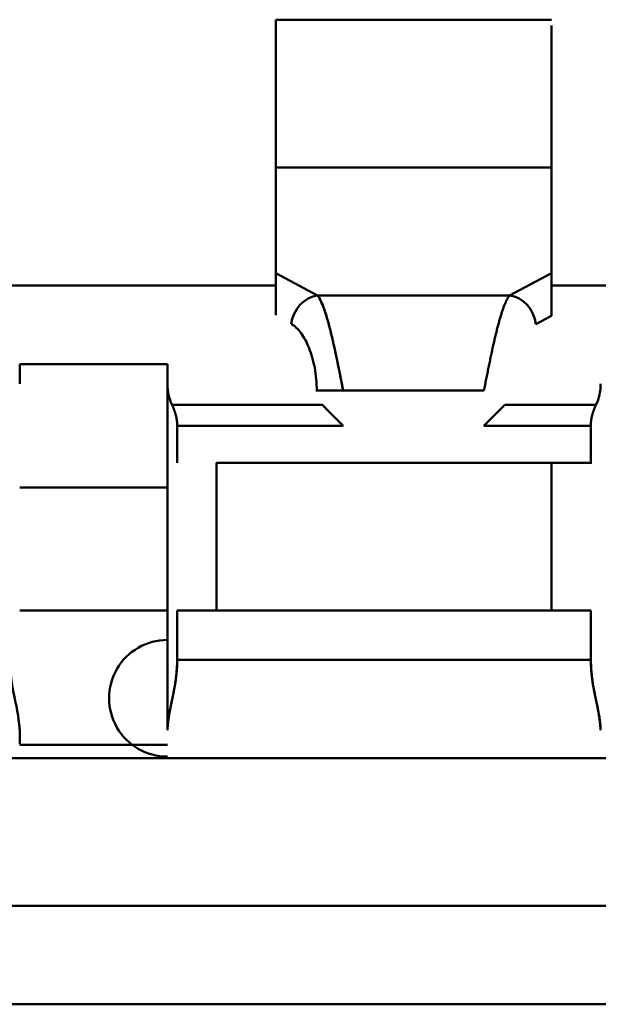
# Model space of a CAD drawing. Header units: inches. Extents: x -2.4 to 45.1, y -8.1 to 29.8.
# Tile 19 of 34: x 14.8441 to 14.8673, y 1.0999 to 1.1393. Entities that reach past the tile are written whole.
import ezdxf

# ---------------------------------------------------------------- set-up
doc = ezdxf.new("R2010")
doc.units = ezdxf.units.IN
doc.header["$MEASUREMENT"] = 0
doc.layers.add('Visible Edges(ANSI)', color=7, linetype='Continuous', lineweight=50)

msp = doc.modelspace()

# ---------------------------------------------------------------- linework, layer by layer
at = {"layer": 'Visible Edges(ANSI)'}
for p, q in [((14.86538312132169, 1.1393101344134), (14.85435949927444, 1.139310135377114)), ((14.85435949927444, 1.139310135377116), (14.85435949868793, 1.133404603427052)), ((14.86538312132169, 1.139310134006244), (14.85435949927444, 1.139310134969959)), ((14.85435949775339, 1.13340462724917), (14.85435949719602, 1.129179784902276)), ((14.85435949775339, 1.13340462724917), (14.85435949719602, 1.129179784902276)), ((14.85435949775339, 1.13340462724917), (14.86538311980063, 1.133404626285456)), ((14.86538311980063, 1.133404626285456), (14.85435949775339, 1.13340462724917)), ((14.86538311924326, 1.129179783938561), (14.86538311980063, 1.133404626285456)), ((14.85435949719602, 1.129179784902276), (14.85435949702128, 1.127499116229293)), ((14.85435949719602, 1.129179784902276), (14.85603665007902, 1.12828100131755)), ((14.86370596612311, 1.128281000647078), (14.86538311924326, 1.12917978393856)), ((14.8637060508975, 1.128280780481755), (14.86538320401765, 1.129179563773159)), ((14.86538312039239, 1.128680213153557), (14.86538312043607, 1.12917978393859)), ((14.83979256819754, 1.128680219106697), (14.8543594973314, 1.128680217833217)), ((14.86538311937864, 1.128680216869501), (14.8799500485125, 1.12868021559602)), ((14.85603665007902, 1.12828100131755), (14.86370596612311, 1.128281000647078)), ((14.8560366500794, 1.128280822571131), (14.8637059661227, 1.128280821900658)), ((14.86538291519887, 1.127472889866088), (14.86476217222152, 1.127140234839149)), ((14.84412327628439, 1.124743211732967), (14.84412327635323, 1.12553061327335)), ((14.84412327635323, 1.12553061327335), (14.85002878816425, 1.125530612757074)), ((14.85002878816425, 1.125530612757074), (14.85002878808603, 1.124743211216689)), ((14.85002878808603, 1.12474321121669), (14.85002878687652, 1.110908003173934)), ((14.85002901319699, 1.110908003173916), (14.8500290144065, 1.124743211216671)), ((14.8626846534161, 1.124478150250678), (14.85705796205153, 1.124478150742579)), ((14.85021473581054, 1.123908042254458), (14.85622279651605, 1.123908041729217)), ((14.86351981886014, 1.123908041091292), (14.86716567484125, 1.123908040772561)), ((14.85705796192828, 1.123072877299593), (14.85042248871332, 1.123072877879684)), ((14.85042253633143, 1.12307288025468), (14.85042253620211, 1.12159360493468)), ((14.86695792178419, 1.123072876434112), (14.86268465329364, 1.123072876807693)), ((14.86695787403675, 1.121593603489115), (14.86695787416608, 1.123072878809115)), ((14.85199726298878, 1.121593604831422), (14.85199726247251, 1.1156880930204)), ((14.85199729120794, 1.115688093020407), (14.85199729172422, 1.121593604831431)), ((14.85199729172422, 1.121593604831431), (14.86538311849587, 1.121593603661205)), ((14.86538311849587, 1.121593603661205), (14.86538311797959, 1.115688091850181)), ((14.86538314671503, 1.115688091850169), (14.8653831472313, 1.121593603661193)), ((14.85002878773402, 1.120609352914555), (14.844123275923, 1.120609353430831)), ((14.84412327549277, 1.11568809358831), (14.85002878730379, 1.115688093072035)), ((14.8504210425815, 1.115688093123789), (14.85199729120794, 1.115688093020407)), ((14.85042253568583, 1.115688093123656), (14.85042253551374, 1.113719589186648)), ((14.86538311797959, 1.115688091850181), (14.85199729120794, 1.115688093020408)), ((14.85199729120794, 1.115688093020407), (14.86538311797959, 1.115688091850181)), ((14.86538311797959, 1.115688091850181), (14.86695936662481, 1.115688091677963)), ((14.86695787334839, 1.113719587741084), (14.86695787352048, 1.115688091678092)), ((14.85042248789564, 1.113719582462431), (14.8669579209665, 1.113719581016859)), ((14.84412327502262, 1.110310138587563), (14.85002878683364, 1.110310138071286)), ((14.85002878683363, 1.110310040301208), (14.84412327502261, 1.110310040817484)), ((14.88605240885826, 1.109782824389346), (14.75691855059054, 1.10978283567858)), ((14.88605241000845, 1.109782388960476), (14.75691855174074, 1.109782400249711)), ((14.7569185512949, 1.103877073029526), (14.88605240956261, 1.103877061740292)), ((14.7569185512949, 1.103877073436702), (14.88605240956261, 1.103877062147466)), ((14.69825713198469, 1.09994004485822), (14.94471382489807, 1.099940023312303))]:
    msp.add_line(p, q, dxfattribs=at)
for centre, radius, start, end in [((14.85199690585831, 1.121593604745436), 0.0019678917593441, 179.9999950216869, 179.9999950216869), ((14.85002878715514, 1.113719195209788), 0.0039363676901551, 269.9999949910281, 269.999994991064), ((14.86538350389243, 1.115688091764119), 0.0019678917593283, 359.999995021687, 359.999995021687), ((14.85002878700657, 1.112179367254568), 0.0023326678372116, 89.99999522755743, 269.9999952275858)]:
    msp.add_arc(centre, radius, start, end, dxfattribs=at)
for centre, major_axis, ratio, start_param, end_param in [((14.854359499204, 1.13930981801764), (-5.162321e-10, -0.0059050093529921), 1e-05, 6.255459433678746, 7.854035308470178), ((14.86538312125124, 1.139309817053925), (-5.162321e-10, -0.0059050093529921), 1e-05, 6.204895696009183, 7.814799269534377), ((14.8653828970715, 1.128041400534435), (-2.699347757e-07, -0.0013357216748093), 0.0001100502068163, 1.131148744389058, 2.590773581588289), ((14.85603665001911, 1.12714014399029), (0.0005578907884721, 0.0010410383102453), 0.8697965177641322, 0.5521876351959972, 2.006976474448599), ((14.86370649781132, 1.127140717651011), (-0.0005574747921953, 0.001040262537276), 0.8697965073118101, 4.275788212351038, 5.731418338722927), ((14.85204759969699, 1.124749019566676), (-0.002004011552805, -0.0002453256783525), 0.9869534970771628, 6.1626944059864, 6.59538505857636), ((14.85705796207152, 1.124478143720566), (-0.0011811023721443, 1.031925e-10), 1e-05, 4.712388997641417, 5.904049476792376), ((14.865332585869, 1.124749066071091), (-0.00200414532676, 0.0002461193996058), 0.9868973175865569, 2.82978769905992, 3.262453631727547), ((14.86538350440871, 1.121593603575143), (0.0019678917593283, -1.720385e-10), 1e-05, 0.6096198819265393, 1.570977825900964), ((14.85199690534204, 1.115688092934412), (-0.0019678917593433, 1.720385e-10), 1e-05, 4.7122075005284, 5.630482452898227), ((14.84412327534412, 1.113719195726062), (-3.44128e-10, -0.0039363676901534), 1e-05, 5.497123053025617, 5.746420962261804)]:
    msp.add_ellipse(centre, major_axis=major_axis, ratio=ratio, start_param=start_param, end_param=end_param, dxfattribs=at)
for points in [[(14.85603665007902, 1.128281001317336), (14.85607920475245, 1.128225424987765), (14.8561643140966, 1.12808026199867), (14.85629197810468, 1.127766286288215), (14.85641964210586, 1.127364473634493), (14.85654730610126, 1.126885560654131), (14.85667497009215, 1.126342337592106), (14.85680263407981, 1.12574931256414), (14.8569302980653, 1.125122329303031), (14.85701540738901, 1.124692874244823), (14.85705796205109, 1.124478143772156)], [(14.85600155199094, 1.124478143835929), (14.85600155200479, 1.124635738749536), (14.85598677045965, 1.124946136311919), (14.85592491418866, 1.125389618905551), (14.85582803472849, 1.125803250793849), (14.85570079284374, 1.126179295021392), (14.85554784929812, 1.126510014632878), (14.85537386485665, 1.126787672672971), (14.8551835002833, 1.127004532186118), (14.85504877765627, 1.127103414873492), (14.85498023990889, 1.12714014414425)]]:
    msp.add_open_spline(points, degree=3, dxfattribs=at)
for points, knots in [([(14.85705796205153, 1.12447815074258), (14.85704250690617, 1.124556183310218), (14.85702704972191, 1.124634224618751), (14.85701159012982, 1.124712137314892), (14.85699613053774, 1.124790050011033), (14.85698066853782, 1.124867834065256), (14.85696520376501, 1.124945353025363), (14.8569497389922, 1.125022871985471), (14.85693427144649, 1.125100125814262), (14.85691880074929, 1.125176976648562), (14.85690333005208, 1.12525382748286), (14.85688785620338, 1.125330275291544), (14.85687237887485, 1.125406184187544), (14.85685690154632, 1.125482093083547), (14.85684142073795, 1.125557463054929), (14.8568259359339, 1.125632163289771), (14.85681045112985, 1.125706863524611), (14.85679496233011, 1.125780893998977), (14.85677946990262, 1.125854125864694), (14.85676397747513, 1.125927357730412), (14.85674848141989, 1.1259997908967), (14.85673298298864, 1.126071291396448), (14.85671748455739, 1.126142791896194), (14.85670198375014, 1.126213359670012), (14.85668648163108, 1.126282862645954), (14.85667097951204, 1.126352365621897), (14.85665547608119, 1.126420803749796), (14.85663997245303, 1.126488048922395), (14.85662446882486, 1.126555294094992), (14.85660896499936, 1.126621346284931), (14.85659346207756, 1.126686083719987), (14.85657795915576, 1.126750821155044), (14.85656245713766, 1.12681424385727), (14.85654695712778, 1.126876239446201), (14.8565314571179, 1.126938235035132), (14.85651595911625, 1.12699880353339), (14.85650046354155, 1.127057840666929), (14.85648496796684, 1.127116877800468), (14.85646947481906, 1.127174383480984), (14.85645398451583, 1.127230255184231), (14.8564384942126, 1.127286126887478), (14.8564230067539, 1.127340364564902), (14.85640752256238, 1.127392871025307), (14.85639203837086, 1.127445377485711), (14.85637655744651, 1.127496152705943), (14.85636108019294, 1.127545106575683), (14.85634560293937, 1.127594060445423), (14.85633012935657, 1.127641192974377), (14.85631465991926, 1.127686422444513), (14.85629919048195, 1.127731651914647), (14.85628372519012, 1.127774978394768), (14.85626826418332, 1.12781632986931), (14.85625280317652, 1.127857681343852), (14.85623734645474, 1.127897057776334), (14.85622189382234, 1.127934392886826), (14.85620644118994, 1.127971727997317), (14.85619099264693, 1.128007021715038), (14.85617554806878, 1.12804021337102), (14.85616010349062, 1.128073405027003), (14.85614466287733, 1.128104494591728), (14.85612922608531, 1.128133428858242), (14.85611378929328, 1.128162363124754), (14.85609835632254, 1.128189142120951), (14.85608292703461, 1.128213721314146), (14.85606749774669, 1.128238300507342), (14.85605207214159, 1.12826067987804), (14.8560366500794, 1.128280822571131)], [0, 0, 0, 0, 0.04545454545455, 0.04545454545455, 0.04545454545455, 0.09090909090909, 0.09090909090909, 0.09090909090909, 0.136363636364, 0.136363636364, 0.136363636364, 0.181818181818, 0.181818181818, 0.181818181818, 0.227272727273, 0.227272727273, 0.227272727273, 0.272727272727, 0.272727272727, 0.272727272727, 0.318181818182, 0.318181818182, 0.318181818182, 0.363636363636, 0.363636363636, 0.363636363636, 0.409090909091, 0.409090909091, 0.409090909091, 0.4545454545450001, 0.4545454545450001, 0.4545454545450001, 0.5, 0.5, 0.5, 0.545454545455, 0.545454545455, 0.545454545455, 0.5909090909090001, 0.5909090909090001, 0.5909090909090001, 0.636363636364, 0.636363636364, 0.636363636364, 0.6818181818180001, 0.6818181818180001, 0.6818181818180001, 0.727272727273, 0.727272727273, 0.727272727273, 0.772727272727, 0.772727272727, 0.772727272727, 0.8181818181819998, 0.8181818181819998, 0.8181818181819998, 0.863636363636, 0.863636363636, 0.863636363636, 0.9090909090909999, 0.9090909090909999, 0.9090909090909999, 0.954545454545, 0.954545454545, 0.954545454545, 1, 1, 1, 1]), ([(14.8637059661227, 1.128280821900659), (14.86369051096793, 1.128260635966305), (14.86367505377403, 1.128238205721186), (14.86365959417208, 1.128213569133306), (14.86364413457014, 1.128188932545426), (14.86362867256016, 1.128162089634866), (14.86361320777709, 1.128133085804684), (14.86359774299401, 1.128104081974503), (14.86358227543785, 1.128072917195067), (14.86356680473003, 1.128039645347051), (14.8635513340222, 1.128006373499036), (14.8635358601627, 1.127970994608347), (14.86352038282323, 1.127933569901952), (14.86350490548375, 1.127896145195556), (14.86348942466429, 1.12785667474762), (14.86347393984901, 1.127815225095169), (14.86345845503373, 1.127773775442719), (14.86344296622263, 1.127730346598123), (14.86342747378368, 1.127685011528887), (14.86341198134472, 1.127639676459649), (14.86339648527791, 1.127592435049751), (14.86338098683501, 1.127543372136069), (14.8633654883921, 1.127494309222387), (14.86334998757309, 1.127443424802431), (14.86333448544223, 1.127390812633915), (14.86331898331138, 1.127338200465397), (14.86330347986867, 1.127283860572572), (14.86328797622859, 1.127227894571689), (14.86327247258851, 1.127171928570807), (14.86325696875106, 1.127114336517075), (14.86324146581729, 1.127055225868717), (14.86322596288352, 1.126996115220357), (14.86321046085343, 1.126935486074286), (14.86319496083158, 1.126873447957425), (14.86317946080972, 1.126811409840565), (14.8631639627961, 1.126747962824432), (14.86314846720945, 1.126683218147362), (14.86313297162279, 1.126618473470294), (14.8631174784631, 1.126552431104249), (14.86310198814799, 1.126485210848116), (14.86308649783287, 1.126417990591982), (14.86307101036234, 1.126349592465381), (14.86305552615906, 1.126280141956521), (14.86304004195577, 1.126210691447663), (14.86302456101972, 1.126140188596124), (14.86300908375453, 1.126068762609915), (14.86299360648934, 1.125997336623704), (14.862978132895, 1.125924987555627), (14.86296266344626, 1.12585184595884), (14.86294719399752, 1.125778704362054), (14.86293172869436, 1.125704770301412), (14.86291626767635, 1.125630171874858), (14.86290080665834, 1.125555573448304), (14.86288534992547, 1.125480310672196), (14.86286989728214, 1.125404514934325), (14.86285444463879, 1.125328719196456), (14.86283899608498, 1.125252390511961), (14.86282355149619, 1.125175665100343), (14.8628081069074, 1.125098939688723), (14.86279266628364, 1.125021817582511), (14.86277722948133, 1.124944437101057), (14.86276179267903, 1.124867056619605), (14.86274635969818, 1.124789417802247), (14.86273093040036, 1.124711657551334), (14.86271550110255, 1.124633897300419), (14.86270007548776, 1.124556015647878), (14.8626846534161, 1.124478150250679)], [0, 0, 0, 0, 0.04545454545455, 0.04545454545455, 0.04545454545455, 0.09090909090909, 0.09090909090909, 0.09090909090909, 0.136363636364, 0.136363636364, 0.136363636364, 0.181818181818, 0.181818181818, 0.181818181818, 0.227272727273, 0.227272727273, 0.227272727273, 0.272727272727, 0.272727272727, 0.272727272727, 0.318181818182, 0.318181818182, 0.318181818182, 0.363636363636, 0.363636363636, 0.363636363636, 0.409090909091, 0.409090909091, 0.409090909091, 0.4545454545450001, 0.4545454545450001, 0.4545454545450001, 0.5, 0.5, 0.5, 0.545454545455, 0.545454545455, 0.545454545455, 0.5909090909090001, 0.5909090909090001, 0.5909090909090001, 0.636363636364, 0.636363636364, 0.636363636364, 0.6818181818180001, 0.6818181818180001, 0.6818181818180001, 0.727272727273, 0.727272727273, 0.727272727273, 0.772727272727, 0.772727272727, 0.772727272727, 0.8181818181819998, 0.8181818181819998, 0.8181818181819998, 0.863636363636, 0.863636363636, 0.863636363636, 0.9090909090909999, 0.9090909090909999, 0.9090909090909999, 0.954545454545, 0.954545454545, 0.954545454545, 1, 1, 1, 1]), ([(14.85042248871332, 1.12307287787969), (14.85042243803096, 1.123085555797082), (14.85042224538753, 1.123098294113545), (14.85042190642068, 1.1231110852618), (14.85042156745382, 1.123123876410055), (14.85042108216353, 1.123136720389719), (14.85042044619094, 1.123149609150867), (14.85041981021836, 1.123162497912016), (14.85041902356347, 1.123175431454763), (14.85041808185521, 1.123188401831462), (14.85041714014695, 1.123201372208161), (14.85041604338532, 1.12321437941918), (14.85041478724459, 1.123227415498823), (14.85041353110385, 1.123240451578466), (14.850412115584, 1.123253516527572), (14.85041053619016, 1.123266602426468), (14.85040895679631, 1.123279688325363), (14.85040721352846, 1.123292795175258), (14.85040530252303, 1.123305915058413), (14.85040339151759, 1.12331903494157), (14.85040131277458, 1.123332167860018), (14.85039906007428, 1.123345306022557), (14.85039680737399, 1.123358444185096), (14.85039438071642, 1.123371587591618), (14.85039178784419, 1.123384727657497), (14.85038919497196, 1.123397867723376), (14.85038643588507, 1.123411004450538), (14.85038352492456, 1.123424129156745), (14.85038061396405, 1.123437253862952), (14.85037755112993, 1.123450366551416), (14.85037434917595, 1.123463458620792), (14.85037114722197, 1.123476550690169), (14.85036780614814, 1.123489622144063), (14.85036433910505, 1.123502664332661), (14.85036087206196, 1.123515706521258), (14.8503572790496, 1.123528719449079), (14.85035357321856, 1.123541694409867), (14.85034986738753, 1.123554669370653), (14.85034604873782, 1.123567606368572), (14.85034213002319, 1.123580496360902), (14.85033821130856, 1.123593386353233), (14.85033419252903, 1.12360622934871), (14.85033008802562, 1.12361901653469), (14.85032598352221, 1.12363180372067), (14.85032179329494, 1.123644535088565), (14.85031752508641, 1.1236571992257), (14.85031325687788, 1.123669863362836), (14.8503089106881, 1.123682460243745), (14.85030448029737, 1.123694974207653), (14.85030004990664, 1.12370748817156), (14.85029553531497, 1.123719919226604), (14.85029093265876, 1.123732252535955), (14.85028633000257, 1.123744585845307), (14.85028163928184, 1.123756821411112), (14.85027685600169, 1.123768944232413), (14.85027207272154, 1.123781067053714), (14.85026719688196, 1.123793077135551), (14.85026222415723, 1.123804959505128), (14.8502572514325, 1.123816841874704), (14.85025218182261, 1.123828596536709), (14.85024701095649, 1.123840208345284), (14.85024184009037, 1.123851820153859), (14.85023656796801, 1.123863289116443), (14.85023119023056, 1.12387459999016), (14.8502258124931, 1.123885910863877), (14.85022032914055, 1.123897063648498), (14.85021473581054, 1.123908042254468)], [0, 0, 0, 0, 0.04545454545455, 0.04545454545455, 0.04545454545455, 0.09090909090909, 0.09090909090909, 0.09090909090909, 0.136363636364, 0.136363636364, 0.136363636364, 0.181818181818, 0.181818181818, 0.181818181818, 0.227272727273, 0.227272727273, 0.227272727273, 0.272727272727, 0.272727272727, 0.272727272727, 0.318181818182, 0.318181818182, 0.318181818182, 0.363636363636, 0.363636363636, 0.363636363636, 0.409090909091, 0.409090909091, 0.409090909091, 0.4545454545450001, 0.4545454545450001, 0.4545454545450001, 0.5, 0.5, 0.5, 0.545454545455, 0.545454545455, 0.545454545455, 0.5909090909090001, 0.5909090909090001, 0.5909090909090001, 0.636363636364, 0.636363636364, 0.636363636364, 0.6818181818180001, 0.6818181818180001, 0.6818181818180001, 0.727272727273, 0.727272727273, 0.727272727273, 0.772727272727, 0.772727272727, 0.772727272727, 0.8181818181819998, 0.8181818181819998, 0.8181818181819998, 0.863636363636, 0.863636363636, 0.863636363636, 0.9090909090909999, 0.9090909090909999, 0.9090909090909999, 0.954545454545, 0.954545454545, 0.954545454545, 0.9999999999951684, 0.9999999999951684, 0.9999999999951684, 0.9999999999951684]), ([(14.85021483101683, 1.123908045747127), (14.85022003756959, 1.123896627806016), (14.8502252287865, 1.123885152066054), (14.85023039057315, 1.123873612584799), (14.85023555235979, 1.123862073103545), (14.85024068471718, 1.123850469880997), (14.8502457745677, 1.123838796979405), (14.85025086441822, 1.123827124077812), (14.85025591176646, 1.123815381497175), (14.85026090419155, 1.123803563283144), (14.85026589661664, 1.123791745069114), (14.85027083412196, 1.123779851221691), (14.85027570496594, 1.123767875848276), (14.85028057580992, 1.123755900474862), (14.85028537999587, 1.123743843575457), (14.85029010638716, 1.123731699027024), (14.85029483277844, 1.123719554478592), (14.85029948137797, 1.123707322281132), (14.8503040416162, 1.123694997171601), (14.85030860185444, 1.12368267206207), (14.85031307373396, 1.123670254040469), (14.85031744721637, 1.123657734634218), (14.85032182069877, 1.123645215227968), (14.85032609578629, 1.123632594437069), (14.85033026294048, 1.123619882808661), (14.85033443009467, 1.123607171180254), (14.85033848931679, 1.123594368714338), (14.85034243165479, 1.123581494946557), (14.85034637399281, 1.123568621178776), (14.85035019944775, 1.123555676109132), (14.85035389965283, 1.123542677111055), (14.85035759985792, 1.123529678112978), (14.85036117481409, 1.12351662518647), (14.85036461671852, 1.123503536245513), (14.85036805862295, 1.123490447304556), (14.85037136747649, 1.123477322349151), (14.85037453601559, 1.123464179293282), (14.85037770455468, 1.123451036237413), (14.85038073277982, 1.123437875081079), (14.85038361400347, 1.12342471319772), (14.85038649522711, 1.123411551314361), (14.85038922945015, 1.123398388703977), (14.85039181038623, 1.123385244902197), (14.85039439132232, 1.123372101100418), (14.85039681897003, 1.123358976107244), (14.85039908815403, 1.123345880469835), (14.85040135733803, 1.123332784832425), (14.85040346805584, 1.12331971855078), (14.850405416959, 1.123306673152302), (14.85040736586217, 1.123293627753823), (14.85040915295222, 1.123280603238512), (14.85041077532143, 1.123267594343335), (14.85041239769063, 1.123254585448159), (14.85041385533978, 1.123241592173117), (14.85041514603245, 1.123228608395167), (14.85041643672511, 1.123215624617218), (14.85041756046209, 1.123202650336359), (14.85041851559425, 1.123189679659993), (14.85041947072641, 1.123176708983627), (14.85042025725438, 1.123163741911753), (14.85042087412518, 1.123150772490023), (14.85042149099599, 1.123137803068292), (14.85042193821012, 1.123124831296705), (14.85042221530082, 1.123111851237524), (14.85042249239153, 1.123098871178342), (14.85042259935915, 1.123085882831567), (14.85042253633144, 1.123072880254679)], [0, 0, 0, 0, 0.04545454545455, 0.04545454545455, 0.04545454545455, 0.09090909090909, 0.09090909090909, 0.09090909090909, 0.136363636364, 0.136363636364, 0.136363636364, 0.181818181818, 0.181818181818, 0.181818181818, 0.227272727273, 0.227272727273, 0.227272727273, 0.272727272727, 0.272727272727, 0.272727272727, 0.318181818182, 0.318181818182, 0.318181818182, 0.363636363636, 0.363636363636, 0.363636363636, 0.409090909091, 0.409090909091, 0.409090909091, 0.4545454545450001, 0.4545454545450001, 0.4545454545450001, 0.5, 0.5, 0.5, 0.545454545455, 0.545454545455, 0.545454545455, 0.5909090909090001, 0.5909090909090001, 0.5909090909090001, 0.636363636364, 0.636363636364, 0.636363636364, 0.6818181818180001, 0.6818181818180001, 0.6818181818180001, 0.727272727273, 0.727272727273, 0.727272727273, 0.772727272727, 0.772727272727, 0.772727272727, 0.8181818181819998, 0.8181818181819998, 0.8181818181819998, 0.863636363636, 0.863636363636, 0.863636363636, 0.9090909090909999, 0.9090909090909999, 0.9090909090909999, 0.954545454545, 0.954545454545, 0.954545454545, 1, 1, 1, 1]), ([(14.85622279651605, 1.123908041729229), (14.85623266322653, 1.123898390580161), (14.85624265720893, 1.123888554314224), (14.85625278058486, 1.123878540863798), (14.85626290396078, 1.123868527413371), (14.85627315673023, 1.123858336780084), (14.85628354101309, 1.123847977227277), (14.85629392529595, 1.123837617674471), (14.85630444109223, 1.123827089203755), (14.85631509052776, 1.1238164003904), (14.85632573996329, 1.123805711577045), (14.85633652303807, 1.123794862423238), (14.85634744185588, 1.123783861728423), (14.85635836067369, 1.123772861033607), (14.85636941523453, 1.123761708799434), (14.85638060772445, 1.123750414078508), (14.85639180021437, 1.123739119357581), (14.85640313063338, 1.123727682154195), (14.85641460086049, 1.123716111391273), (14.8564260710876, 1.123704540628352), (14.8564376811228, 1.123692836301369), (14.856449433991, 1.123681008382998), (14.8564611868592, 1.123669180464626), (14.85647308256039, 1.12365722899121), (14.85648511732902, 1.123645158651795), (14.85649715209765, 1.123633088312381), (14.85650932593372, 1.123620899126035), (14.8565216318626, 1.123608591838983), (14.85653393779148, 1.123596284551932), (14.85654637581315, 1.123583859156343), (14.85655893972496, 1.123571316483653), (14.85657150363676, 1.123558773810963), (14.85658419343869, 1.123546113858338), (14.85659700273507, 1.123533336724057), (14.85660981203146, 1.123520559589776), (14.85662274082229, 1.123507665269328), (14.85663578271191, 1.12349465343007), (14.85664882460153, 1.123481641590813), (14.85666197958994, 1.123468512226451), (14.85667524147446, 1.123455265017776), (14.85668850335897, 1.123442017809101), (14.85670187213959, 1.123428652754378), (14.85671534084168, 1.123415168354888), (14.85672880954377, 1.123401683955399), (14.85674237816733, 1.123388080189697), (14.8567560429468, 1.123374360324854), (14.85676970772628, 1.123360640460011), (14.85678346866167, 1.123346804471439), (14.85679732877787, 1.123332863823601), (14.85681118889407, 1.123318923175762), (14.85682514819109, 1.12330487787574), (14.85683920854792, 1.123290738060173), (14.85685326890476, 1.123276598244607), (14.85686743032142, 1.123262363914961), (14.85688169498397, 1.123248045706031), (14.85689595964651, 1.123233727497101), (14.85691032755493, 1.12321932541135), (14.85692480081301, 1.123204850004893), (14.85693927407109, 1.123190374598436), (14.85695385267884, 1.123175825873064), (14.85696853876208, 1.123161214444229), (14.85698322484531, 1.123146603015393), (14.85699801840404, 1.12313192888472), (14.85701292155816, 1.123117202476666), (14.85702782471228, 1.123102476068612), (14.85704283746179, 1.123087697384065), (14.85705796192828, 1.123072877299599)], [1.0348e-12, 1.0348e-12, 1.0348e-12, 1.0348e-12, 0.04545454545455, 0.04545454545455, 0.04545454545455, 0.09090909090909, 0.09090909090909, 0.09090909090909, 0.136363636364, 0.136363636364, 0.136363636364, 0.181818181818, 0.181818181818, 0.181818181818, 0.227272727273, 0.227272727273, 0.227272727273, 0.272727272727, 0.272727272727, 0.272727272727, 0.318181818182, 0.318181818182, 0.318181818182, 0.363636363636, 0.363636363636, 0.363636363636, 0.409090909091, 0.409090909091, 0.409090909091, 0.4545454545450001, 0.4545454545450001, 0.4545454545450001, 0.5, 0.5, 0.5, 0.545454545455, 0.545454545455, 0.545454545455, 0.5909090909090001, 0.5909090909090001, 0.5909090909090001, 0.636363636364, 0.636363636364, 0.636363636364, 0.6818181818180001, 0.6818181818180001, 0.6818181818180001, 0.727272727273, 0.727272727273, 0.727272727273, 0.772727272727, 0.772727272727, 0.772727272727, 0.8181818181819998, 0.8181818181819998, 0.8181818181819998, 0.863636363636, 0.863636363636, 0.863636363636, 0.9090909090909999, 0.9090909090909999, 0.9090909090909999, 0.954545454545, 0.954545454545, 0.954545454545, 1, 1, 1, 1]), ([(14.86268465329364, 1.123072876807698), (14.86269977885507, 1.123087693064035), (14.86271479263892, 1.123102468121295), (14.86272969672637, 1.12311719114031), (14.86274460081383, 1.123131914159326), (14.8627593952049, 1.123146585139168), (14.86277408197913, 1.123161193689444), (14.86278876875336, 1.123175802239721), (14.86280334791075, 1.123190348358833), (14.86281782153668, 1.123204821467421), (14.8628322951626, 1.123219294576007), (14.86284666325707, 1.123233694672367), (14.86286092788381, 1.123248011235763), (14.86287519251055, 1.12326232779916), (14.86288935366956, 1.123276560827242), (14.86290341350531, 1.12329069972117), (14.86291747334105, 1.123304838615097), (14.86293143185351, 1.123318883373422), (14.86294529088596, 1.123332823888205), (14.8629591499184, 1.123346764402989), (14.86297290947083, 1.123360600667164), (14.86298657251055, 1.123374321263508), (14.86300023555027, 1.123388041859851), (14.8630138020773, 1.123401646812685), (14.86302726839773, 1.123415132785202), (14.86304073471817, 1.12342861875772), (14.86305410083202, 1.123441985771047), (14.86306735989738, 1.123455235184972), (14.86308061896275, 1.123468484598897), (14.86309377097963, 1.123481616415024), (14.86310680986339, 1.123494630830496), (14.86311984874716, 1.123507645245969), (14.86313277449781, 1.123520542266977), (14.86314558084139, 1.123533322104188), (14.86315838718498, 1.1235461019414), (14.8631710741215, 1.123558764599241), (14.86318363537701, 1.123571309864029), (14.86319619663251, 1.123583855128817), (14.86320863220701, 1.123596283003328), (14.86322093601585, 1.123608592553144), (14.8632332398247, 1.123620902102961), (14.86324541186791, 1.123633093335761), (14.86325744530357, 1.12364516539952), (14.86326947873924, 1.12365723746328), (14.86328137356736, 1.123669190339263), (14.86329312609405, 1.123681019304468), (14.86330487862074, 1.123692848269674), (14.863316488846, 1.123704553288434), (14.86332795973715, 1.123716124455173), (14.8633394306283, 1.123727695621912), (14.86335076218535, 1.123739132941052), (14.86336195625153, 1.123750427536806), (14.86337315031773, 1.12376172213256), (14.86338420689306, 1.123772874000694), (14.86339512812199, 1.123783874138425), (14.86340604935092, 1.123794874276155), (14.86341683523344, 1.123805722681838), (14.8634274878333, 1.123816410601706), (14.86343814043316, 1.123827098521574), (14.86344865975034, 1.123837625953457), (14.86345904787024, 1.123847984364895), (14.86346943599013, 1.123858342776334), (14.86347969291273, 1.123868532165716), (14.86348982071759, 1.123878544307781), (14.86349994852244, 1.123888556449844), (14.86350994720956, 1.123898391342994), (14.86351981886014, 1.123908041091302)], [0, 0, 0, 0, 0.04545454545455, 0.04545454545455, 0.04545454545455, 0.09090909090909, 0.09090909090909, 0.09090909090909, 0.136363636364, 0.136363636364, 0.136363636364, 0.181818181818, 0.181818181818, 0.181818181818, 0.227272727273, 0.227272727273, 0.227272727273, 0.272727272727, 0.272727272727, 0.272727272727, 0.318181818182, 0.318181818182, 0.318181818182, 0.363636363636, 0.363636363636, 0.363636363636, 0.409090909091, 0.409090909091, 0.409090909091, 0.4545454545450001, 0.4545454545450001, 0.4545454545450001, 0.5, 0.5, 0.5, 0.545454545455, 0.545454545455, 0.545454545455, 0.5909090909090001, 0.5909090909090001, 0.5909090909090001, 0.636363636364, 0.636363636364, 0.636363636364, 0.6818181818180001, 0.6818181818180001, 0.6818181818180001, 0.727272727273, 0.727272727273, 0.727272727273, 0.772727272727, 0.772727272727, 0.772727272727, 0.8181818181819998, 0.8181818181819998, 0.8181818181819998, 0.863636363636, 0.863636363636, 0.863636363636, 0.9090909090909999, 0.9090909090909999, 0.9090909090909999, 0.954545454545, 0.954545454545, 0.954545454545, 0.999999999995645, 0.999999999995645, 0.999999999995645, 0.999999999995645]), ([(14.86695787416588, 1.123072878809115), (14.86695781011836, 1.123085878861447), (14.8669579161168, 1.123098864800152), (14.86695819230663, 1.123111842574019), (14.86695846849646, 1.123124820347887), (14.86695891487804, 1.123137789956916), (14.86695953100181, 1.123150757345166), (14.86696014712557, 1.123163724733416), (14.866960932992, 1.123176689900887), (14.86696188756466, 1.123189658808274), (14.86696284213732, 1.12320262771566), (14.86696396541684, 1.123215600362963), (14.86696525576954, 1.123228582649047), (14.86696654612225, 1.123241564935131), (14.86696800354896, 1.123254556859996), (14.86696962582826, 1.123267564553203), (14.86697124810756, 1.123280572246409), (14.86697303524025, 1.123293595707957), (14.86697498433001, 1.123306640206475), (14.86697693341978, 1.123319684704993), (14.86697904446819, 1.123332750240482), (14.86698131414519, 1.123345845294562), (14.8669835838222, 1.123358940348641), (14.86698601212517, 1.123372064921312), (14.86698859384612, 1.123385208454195), (14.86699117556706, 1.123398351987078), (14.86699391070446, 1.123411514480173), (14.86699679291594, 1.123424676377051), (14.86699967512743, 1.123437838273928), (14.86700270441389, 1.123450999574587), (14.86700587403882, 1.123464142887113), (14.86700904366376, 1.12347728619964), (14.86701235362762, 1.123490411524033), (14.86701579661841, 1.123503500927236), (14.8670192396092, 1.123516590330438), (14.86702281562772, 1.12352964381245), (14.86702651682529, 1.123542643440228), (14.86703021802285, 1.123555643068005), (14.86703404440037, 1.123568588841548), (14.86703798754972, 1.123581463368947), (14.86704193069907, 1.123594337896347), (14.86704599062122, 1.123607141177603), (14.86705015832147, 1.123619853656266), (14.86705432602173, 1.123632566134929), (14.86705860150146, 1.123645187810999), (14.86706297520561, 1.123657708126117), (14.86706734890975, 1.123670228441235), (14.86707182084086, 1.123682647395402), (14.86707638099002, 1.123694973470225), (14.86708094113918, 1.123707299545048), (14.86708558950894, 1.123719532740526), (14.86709031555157, 1.123731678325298), (14.86709504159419, 1.12374382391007), (14.86709984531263, 1.123755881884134), (14.86710471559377, 1.123767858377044), (14.86710958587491, 1.123779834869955), (14.86711452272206, 1.123791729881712), (14.86711951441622, 1.123803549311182), (14.86712450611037, 1.123815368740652), (14.86712955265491, 1.123827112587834), (14.86713464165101, 1.123838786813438), (14.86713973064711, 1.123850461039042), (14.86714486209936, 1.123862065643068), (14.86715002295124, 1.123873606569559), (14.86715518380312, 1.12388514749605), (14.86716037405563, 1.123896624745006), (14.86716557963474, 1.123908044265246)], [0, 0, 0, 0, 0.04545454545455, 0.04545454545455, 0.04545454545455, 0.09090909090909, 0.09090909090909, 0.09090909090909, 0.136363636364, 0.136363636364, 0.136363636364, 0.181818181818, 0.181818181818, 0.181818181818, 0.227272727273, 0.227272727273, 0.227272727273, 0.272727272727, 0.272727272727, 0.272727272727, 0.318181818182, 0.318181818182, 0.318181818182, 0.363636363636, 0.363636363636, 0.363636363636, 0.409090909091, 0.409090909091, 0.409090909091, 0.4545454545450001, 0.4545454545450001, 0.4545454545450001, 0.5, 0.5, 0.5, 0.545454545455, 0.545454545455, 0.545454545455, 0.5909090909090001, 0.5909090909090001, 0.5909090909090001, 0.636363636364, 0.636363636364, 0.636363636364, 0.6818181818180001, 0.6818181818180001, 0.6818181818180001, 0.727272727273, 0.727272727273, 0.727272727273, 0.772727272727, 0.772727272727, 0.772727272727, 0.8181818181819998, 0.8181818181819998, 0.8181818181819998, 0.863636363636, 0.863636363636, 0.863636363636, 0.9090909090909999, 0.9090909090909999, 0.9090909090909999, 0.954545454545, 0.954545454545, 0.954545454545, 1, 1, 1, 1]), ([(14.86716567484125, 1.123908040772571), (14.86716008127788, 1.12389706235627), (14.86715459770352, 1.123885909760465), (14.86714921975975, 1.12387459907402), (14.86714384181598, 1.123863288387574), (14.86713856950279, 1.123851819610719), (14.86713339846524, 1.123840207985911), (14.8671282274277, 1.123828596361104), (14.86712315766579, 1.123816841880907), (14.86711818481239, 1.123804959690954), (14.86711321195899, 1.123793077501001), (14.86710833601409, 1.123781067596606), (14.86710355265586, 1.12376894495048), (14.86709876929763, 1.123756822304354), (14.86709407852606, 1.123744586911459), (14.86708947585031, 1.123732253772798), (14.86708487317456, 1.123719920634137), (14.86708035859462, 1.123707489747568), (14.86707592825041, 1.123694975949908), (14.86707149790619, 1.123682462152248), (14.86706715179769, 1.123669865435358), (14.86706288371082, 1.123657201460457), (14.86705861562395, 1.123644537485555), (14.8670544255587, 1.123631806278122), (14.86705032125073, 1.123619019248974), (14.86704621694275, 1.123606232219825), (14.86704219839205, 1.123593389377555), (14.86703827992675, 1.123580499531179), (14.86703436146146, 1.123567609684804), (14.86703054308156, 1.123554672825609), (14.86702683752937, 1.123541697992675), (14.86702313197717, 1.123528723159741), (14.86701953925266, 1.123515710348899), (14.86701607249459, 1.123502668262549), (14.86701260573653, 1.123489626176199), (14.8670092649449, 1.123476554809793), (14.86700606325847, 1.123463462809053), (14.86700286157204, 1.123450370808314), (14.8669997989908, 1.123437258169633), (14.86699688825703, 1.123424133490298), (14.86699397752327, 1.123411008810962), (14.86699121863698, 1.123397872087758), (14.8669886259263, 1.123384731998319), (14.86698603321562, 1.12337159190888), (14.86698360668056, 1.123358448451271), (14.86698135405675, 1.123345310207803), (14.86697910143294, 1.123332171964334), (14.86697702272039, 1.123319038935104), (14.866975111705, 1.123305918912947), (14.86697320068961, 1.123292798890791), (14.86697145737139, 1.12327969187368), (14.86696987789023, 1.123266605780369), (14.86696829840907, 1.123253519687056), (14.86696688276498, 1.123240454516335), (14.8669656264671, 1.123227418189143), (14.86696437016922, 1.123214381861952), (14.86696327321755, 1.123201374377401), (14.86696233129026, 1.123188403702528), (14.86696138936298, 1.123175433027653), (14.86696060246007, 1.123162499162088), (14.86695996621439, 1.12314961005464), (14.86695932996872, 1.123136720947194), (14.86695884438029, 1.123123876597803), (14.86695850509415, 1.123111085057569), (14.86695816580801, 1.123098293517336), (14.86695797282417, 1.123085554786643), (14.86695792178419, 1.123072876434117)], [4.0688e-12, 4.0688e-12, 4.0688e-12, 4.0688e-12, 0.04545454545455, 0.04545454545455, 0.04545454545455, 0.09090909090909, 0.09090909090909, 0.09090909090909, 0.136363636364, 0.136363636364, 0.136363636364, 0.181818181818, 0.181818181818, 0.181818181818, 0.227272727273, 0.227272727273, 0.227272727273, 0.272727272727, 0.272727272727, 0.272727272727, 0.318181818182, 0.318181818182, 0.318181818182, 0.363636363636, 0.363636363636, 0.363636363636, 0.409090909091, 0.409090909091, 0.409090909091, 0.4545454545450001, 0.4545454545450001, 0.4545454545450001, 0.5, 0.5, 0.5, 0.545454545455, 0.545454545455, 0.545454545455, 0.5909090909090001, 0.5909090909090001, 0.5909090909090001, 0.636363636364, 0.636363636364, 0.636363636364, 0.6818181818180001, 0.6818181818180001, 0.6818181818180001, 0.727272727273, 0.727272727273, 0.727272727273, 0.772727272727, 0.772727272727, 0.772727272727, 0.8181818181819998, 0.8181818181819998, 0.8181818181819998, 0.863636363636, 0.863636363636, 0.863636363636, 0.9090909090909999, 0.9090909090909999, 0.9090909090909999, 0.954545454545, 0.954545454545, 0.954545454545, 1, 1, 1, 1]), ([(14.84372957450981, 1.113719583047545), (14.84373114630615, 1.113675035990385), (14.84373293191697, 1.113630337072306), (14.8437349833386, 1.113585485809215), (14.84373703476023, 1.113540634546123), (14.84373935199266, 1.11349563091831), (14.84374198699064, 1.113450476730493), (14.84374462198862, 1.113405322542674), (14.84374757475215, 1.113360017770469), (14.84375089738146, 1.11331456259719), (14.84375422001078, 1.113269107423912), (14.84375791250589, 1.113223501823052), (14.84376202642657, 1.113177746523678), (14.84376614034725, 1.113131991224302), (14.84377067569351, 1.113086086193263), (14.84377568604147, 1.113040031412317), (14.84378069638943, 1.112993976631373), (14.84378618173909, 1.112947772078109), (14.84379218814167, 1.112901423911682), (14.84379819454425, 1.112855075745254), (14.84380472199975, 1.112808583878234), (14.84381184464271, 1.112761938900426), (14.84381896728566, 1.11271529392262), (14.84382668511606, 1.112668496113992), (14.84383490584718, 1.112621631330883), (14.8438431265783, 1.112574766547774), (14.84385185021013, 1.112527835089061), (14.84386090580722, 1.112480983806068), (14.8438699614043, 1.112434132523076), (14.84387934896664, 1.112387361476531), (14.843888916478, 1.112340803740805), (14.84389848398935, 1.112294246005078), (14.84390823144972, 1.112247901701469), (14.84391800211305, 1.112201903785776), (14.84392777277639, 1.112155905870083), (14.84393756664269, 1.112110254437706), (14.8439472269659, 1.112065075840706), (14.84395688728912, 1.112019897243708), (14.84396641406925, 1.111975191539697), (14.84397565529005, 1.111931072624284), (14.84398489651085, 1.11188695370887), (14.84399385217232, 1.111843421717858), (14.84400235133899, 1.111800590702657), (14.84401085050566, 1.111757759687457), (14.84401889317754, 1.111715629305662), (14.84402638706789, 1.111674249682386), (14.84403388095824, 1.111632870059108), (14.84404082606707, 1.111592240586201), (14.84404729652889, 1.11155232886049), (14.84405376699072, 1.11151241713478), (14.84405976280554, 1.111473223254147), (14.84406533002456, 1.111434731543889), (14.84407089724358, 1.111396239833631), (14.84407603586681, 1.111358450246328), (14.84408079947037, 1.11132134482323), (14.84408556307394, 1.111284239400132), (14.84408995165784, 1.111247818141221), (14.84409401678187, 1.111212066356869), (14.84409808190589, 1.111176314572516), (14.84410182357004, 1.11114123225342), (14.84410529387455, 1.111106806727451), (14.84410876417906, 1.111072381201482), (14.84411196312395, 1.111038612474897), (14.84411494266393, 1.111005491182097), (14.84411792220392, 1.110972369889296), (14.844120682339, 1.11093989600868), (14.8441232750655, 1.110908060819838)], [0, 0, 0, 0, 0.04545454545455, 0.04545454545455, 0.04545454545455, 0.09090909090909, 0.09090909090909, 0.09090909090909, 0.136363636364, 0.136363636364, 0.136363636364, 0.181818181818, 0.181818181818, 0.181818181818, 0.227272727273, 0.227272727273, 0.227272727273, 0.272727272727, 0.272727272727, 0.272727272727, 0.318181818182, 0.318181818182, 0.318181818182, 0.363636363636, 0.363636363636, 0.363636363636, 0.409090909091, 0.409090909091, 0.409090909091, 0.4545454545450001, 0.4545454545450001, 0.4545454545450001, 0.5, 0.5, 0.5, 0.545454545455, 0.545454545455, 0.545454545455, 0.5909090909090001, 0.5909090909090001, 0.5909090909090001, 0.636363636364, 0.636363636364, 0.636363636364, 0.6818181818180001, 0.6818181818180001, 0.6818181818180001, 0.727272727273, 0.727272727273, 0.727272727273, 0.772727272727, 0.772727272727, 0.772727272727, 0.8181818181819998, 0.8181818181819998, 0.8181818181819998, 0.863636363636, 0.863636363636, 0.863636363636, 0.9090909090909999, 0.9090909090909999, 0.9090909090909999, 0.954545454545, 0.954545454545, 0.954545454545, 1, 1, 1, 1]), ([(14.85002878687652, 1.110908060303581), (14.850031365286, 1.110939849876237), (14.85003411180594, 1.110972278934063), (14.85003707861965, 1.111005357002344), (14.85004004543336, 1.111038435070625), (14.85004323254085, 1.111072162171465), (14.8500466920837, 1.111106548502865), (14.85005015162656, 1.111140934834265), (14.85005388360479, 1.111175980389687), (14.85005794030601, 1.111211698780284), (14.85006199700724, 1.111247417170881), (14.85006637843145, 1.11128380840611), (14.85007113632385, 1.111320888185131), (14.85007589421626, 1.111357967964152), (14.85008102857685, 1.111395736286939), (14.85008659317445, 1.11143421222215), (14.85009215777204, 1.11147268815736), (14.85009815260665, 1.111511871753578), (14.85010462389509, 1.111551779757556), (14.85011109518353, 1.111591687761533), (14.85011804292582, 1.111632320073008), (14.85012554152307, 1.111673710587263), (14.85013304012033, 1.111715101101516), (14.85014108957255, 1.111757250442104), (14.85014959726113, 1.111800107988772), (14.8501581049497, 1.111842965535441), (14.85016707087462, 1.111886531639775), (14.85017632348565, 1.111930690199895), (14.85018557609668, 1.111974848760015), (14.8501951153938, 1.112019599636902), (14.8502047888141, 1.112064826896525), (14.85021446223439, 1.112110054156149), (14.85022426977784, 1.112155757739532), (14.85023405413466, 1.112201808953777), (14.85024383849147, 1.112247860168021), (14.85025359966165, 1.112294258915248), (14.85026318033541, 1.112340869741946), (14.85027276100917, 1.112387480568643), (14.85028216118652, 1.112434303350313), (14.8502912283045, 1.112481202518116), (14.85030029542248, 1.112528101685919), (14.85030902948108, 1.112575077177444), (14.85031725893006, 1.112621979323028), (14.85032548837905, 1.112668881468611), (14.85033321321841, 1.112715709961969), (14.85034034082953, 1.112762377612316), (14.85034746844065, 1.112809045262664), (14.85035399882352, 1.112855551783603), (14.85036000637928, 1.11290190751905), (14.85036601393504, 1.112948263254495), (14.85037149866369, 1.11299446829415), (14.85037650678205, 1.113040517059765), (14.85038151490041, 1.113086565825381), (14.8503860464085, 1.11313245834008), (14.85039015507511, 1.113178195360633), (14.85039426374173, 1.113223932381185), (14.85039794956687, 1.113269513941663), (14.85040126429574, 1.113314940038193), (14.85040457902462, 1.113360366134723), (14.85040752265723, 1.113405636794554), (14.8504101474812, 1.113450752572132), (14.85041277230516, 1.113495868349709), (14.85041507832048, 1.11354082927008), (14.85041711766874, 1.113585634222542), (14.850419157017, 1.113630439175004), (14.8504209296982, 1.113675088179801), (14.85042248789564, 1.113719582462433)], [0, 0, 0, 0, 0.04545454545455, 0.04545454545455, 0.04545454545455, 0.09090909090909, 0.09090909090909, 0.09090909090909, 0.136363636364, 0.136363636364, 0.136363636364, 0.181818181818, 0.181818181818, 0.181818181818, 0.227272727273, 0.227272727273, 0.227272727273, 0.272727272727, 0.272727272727, 0.272727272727, 0.318181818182, 0.318181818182, 0.318181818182, 0.363636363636, 0.363636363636, 0.363636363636, 0.409090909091, 0.409090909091, 0.409090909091, 0.4545454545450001, 0.4545454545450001, 0.4545454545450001, 0.5, 0.5, 0.5, 0.545454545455, 0.545454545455, 0.545454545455, 0.5909090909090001, 0.5909090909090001, 0.5909090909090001, 0.636363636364, 0.636363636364, 0.636363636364, 0.6818181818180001, 0.6818181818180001, 0.6818181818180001, 0.727272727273, 0.727272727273, 0.727272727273, 0.772727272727, 0.772727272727, 0.772727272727, 0.8181818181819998, 0.8181818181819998, 0.8181818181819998, 0.863636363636, 0.863636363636, 0.863636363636, 0.9090909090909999, 0.9090909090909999, 0.9090909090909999, 0.954545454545, 0.954545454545, 0.954545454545, 1, 1, 1, 1]), ([(14.85042253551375, 1.113719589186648), (14.85042208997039, 1.113671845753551), (14.8504211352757, 1.113624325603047), (14.8504196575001, 1.113576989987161), (14.8504181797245, 1.113529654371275), (14.85041617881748, 1.113482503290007), (14.85041364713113, 1.113435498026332), (14.85041111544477, 1.113388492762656), (14.85040805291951, 1.113341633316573), (14.85040445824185, 1.113294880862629), (14.85040086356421, 1.113248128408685), (14.85039673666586, 1.11320148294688), (14.85039208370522, 1.113154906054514), (14.85038743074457, 1.113108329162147), (14.85038225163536, 1.113061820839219), (14.85037656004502, 1.113015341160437), (14.85037086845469, 1.112968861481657), (14.8503646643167, 1.112922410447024), (14.85035797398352, 1.112875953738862), (14.85035128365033, 1.112829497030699), (14.85034410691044, 1.112783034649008), (14.8503364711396, 1.112736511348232), (14.85032883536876, 1.112689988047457), (14.85032074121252, 1.112643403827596), (14.85031228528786, 1.112596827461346), (14.8503038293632, 1.112550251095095), (14.85029501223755, 1.112503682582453), (14.85028596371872, 1.112457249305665), (14.85027691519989, 1.112410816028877), (14.85026763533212, 1.112364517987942), (14.8502582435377, 1.112318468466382), (14.85024885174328, 1.11227241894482), (14.85023934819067, 1.112226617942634), (14.85022984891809, 1.11218118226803), (14.85022034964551, 1.112135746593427), (14.85021085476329, 1.112090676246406), (14.85020147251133, 1.112046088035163), (14.85019209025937, 1.112001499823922), (14.8501828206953, 1.111957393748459), (14.850173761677, 1.111913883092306), (14.85016470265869, 1.111870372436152), (14.85015585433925, 1.111827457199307), (14.85014730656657, 1.111785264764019), (14.8501387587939, 1.111743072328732), (14.85013051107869, 1.111701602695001), (14.85012262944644, 1.111660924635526), (14.85011474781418, 1.11162024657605), (14.85010723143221, 1.11158036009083), (14.8501001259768, 1.111541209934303), (14.85009302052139, 1.111502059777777), (14.85008632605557, 1.111463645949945), (14.85008009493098, 1.111425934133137), (14.8500738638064, 1.111388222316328), (14.85006809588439, 1.111351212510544), (14.85006284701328, 1.11131486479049), (14.85005759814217, 1.111278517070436), (14.85005286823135, 1.111242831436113), (14.85004871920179, 1.111207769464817), (14.85004457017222, 1.111172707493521), (14.85004100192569, 1.111138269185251), (14.85003808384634, 1.111104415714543), (14.85003516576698, 1.111070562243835), (14.8500328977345, 1.111037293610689), (14.85003135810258, 1.111004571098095), (14.85002981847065, 1.1109718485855), (14.85002900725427, 1.110939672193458), (14.85002901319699, 1.110908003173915)], [0, 0, 0, 0, 0.04545454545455, 0.04545454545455, 0.04545454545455, 0.09090909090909, 0.09090909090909, 0.09090909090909, 0.136363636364, 0.136363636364, 0.136363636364, 0.181818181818, 0.181818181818, 0.181818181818, 0.227272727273, 0.227272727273, 0.227272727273, 0.272727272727, 0.272727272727, 0.272727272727, 0.318181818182, 0.318181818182, 0.318181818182, 0.363636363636, 0.363636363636, 0.363636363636, 0.409090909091, 0.409090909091, 0.409090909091, 0.4545454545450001, 0.4545454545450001, 0.4545454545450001, 0.5, 0.5, 0.5, 0.545454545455, 0.545454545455, 0.545454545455, 0.5909090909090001, 0.5909090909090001, 0.5909090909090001, 0.636363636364, 0.636363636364, 0.636363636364, 0.6818181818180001, 0.6818181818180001, 0.6818181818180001, 0.727272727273, 0.727272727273, 0.727272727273, 0.772727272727, 0.772727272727, 0.772727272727, 0.8181818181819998, 0.8181818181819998, 0.8181818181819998, 0.863636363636, 0.863636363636, 0.863636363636, 0.9090909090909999, 0.9090909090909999, 0.9090909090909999, 0.954545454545, 0.954545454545, 0.954545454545, 1, 1, 1, 1]), ([(14.86735139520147, 1.110908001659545), (14.86735140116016, 1.110939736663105), (14.86735058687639, 1.110971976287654), (14.86734904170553, 1.111004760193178), (14.86734749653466, 1.111037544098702), (14.86734522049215, 1.111070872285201), (14.86734229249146, 1.111104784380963), (14.86733936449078, 1.111138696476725), (14.86733578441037, 1.11117319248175), (14.8673316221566, 1.111208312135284), (14.86732745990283, 1.111243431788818), (14.86732271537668, 1.11127917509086), (14.8673174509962, 1.111315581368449), (14.86731218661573, 1.111351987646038), (14.86730640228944, 1.111389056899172), (14.86730015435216, 1.111426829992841), (14.86729390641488, 1.111464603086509), (14.8672871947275, 1.111503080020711), (14.86728007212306, 1.11154229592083), (14.86727294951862, 1.111581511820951), (14.86726541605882, 1.111621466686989), (14.86725751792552, 1.111662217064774), (14.86724961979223, 1.111702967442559), (14.86724135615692, 1.11174451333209), (14.86723279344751, 1.111786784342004), (14.86722423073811, 1.111829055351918), (14.86721536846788, 1.111872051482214), (14.8672062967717, 1.111915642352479), (14.86719722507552, 1.111959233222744), (14.86718794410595, 1.112003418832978), (14.86717855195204, 1.112048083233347), (14.86716915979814, 1.112092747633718), (14.86715965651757, 1.112137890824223), (14.86715015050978, 1.112183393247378), (14.867140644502, 1.112228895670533), (14.86713113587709, 1.112274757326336), (14.86712174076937, 1.112320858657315), (14.86711234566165, 1.112366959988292), (14.86710306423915, 1.112413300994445), (14.86709401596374, 1.112459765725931), (14.86708496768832, 1.112506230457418), (14.86707615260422, 1.112552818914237), (14.86706770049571, 1.112599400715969), (14.86705924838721, 1.112645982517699), (14.86705115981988, 1.112692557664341), (14.86704353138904, 1.11273905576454), (14.8670359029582, 1.11278555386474), (14.86702873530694, 1.112831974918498), (14.86702205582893, 1.112878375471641), (14.86701537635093, 1.112924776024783), (14.86700918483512, 1.11297115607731), (14.86700350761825, 1.113017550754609), (14.86699783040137, 1.113063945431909), (14.86699266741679, 1.113110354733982), (14.86698803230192, 1.113156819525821), (14.86698339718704, 1.11320328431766), (14.86697928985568, 1.113249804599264), (14.86697571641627, 1.113296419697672), (14.86697214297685, 1.113343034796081), (14.86696910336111, 1.113389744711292), (14.86696659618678, 1.113436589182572), (14.86696408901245, 1.113483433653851), (14.86696211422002, 1.113530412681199), (14.86696066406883, 1.113577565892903), (14.86695921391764, 1.113624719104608), (14.86695828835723, 1.113672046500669), (14.86695787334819, 1.113719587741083)], [0, 0, 0, 0, 0.04545454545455, 0.04545454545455, 0.04545454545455, 0.09090909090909, 0.09090909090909, 0.09090909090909, 0.136363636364, 0.136363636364, 0.136363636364, 0.181818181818, 0.181818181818, 0.181818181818, 0.227272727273, 0.227272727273, 0.227272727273, 0.272727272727, 0.272727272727, 0.272727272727, 0.318181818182, 0.318181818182, 0.318181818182, 0.363636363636, 0.363636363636, 0.363636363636, 0.409090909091, 0.409090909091, 0.409090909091, 0.4545454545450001, 0.4545454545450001, 0.4545454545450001, 0.5, 0.5, 0.5, 0.545454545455, 0.545454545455, 0.545454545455, 0.5909090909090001, 0.5909090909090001, 0.5909090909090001, 0.636363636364, 0.636363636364, 0.636363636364, 0.6818181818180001, 0.6818181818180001, 0.6818181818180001, 0.727272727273, 0.727272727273, 0.727272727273, 0.772727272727, 0.772727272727, 0.772727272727, 0.8181818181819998, 0.8181818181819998, 0.8181818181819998, 0.863636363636, 0.863636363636, 0.863636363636, 0.9090909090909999, 0.9090909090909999, 0.9090909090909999, 0.954545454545, 0.954545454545, 0.954545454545, 1, 1, 1, 1]), ([(14.8669579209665, 1.11371958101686), (14.86695949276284, 1.113675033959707), (14.86696127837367, 1.11363033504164), (14.8669633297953, 1.113585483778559), (14.86696538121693, 1.113540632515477), (14.86696769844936, 1.113495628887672), (14.86697033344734, 1.113450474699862), (14.86697296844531, 1.113405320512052), (14.86697592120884, 1.113360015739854), (14.86697924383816, 1.113314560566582), (14.86698256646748, 1.113269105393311), (14.86698625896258, 1.113223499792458), (14.86699037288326, 1.113177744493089), (14.86699448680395, 1.11313198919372), (14.8669990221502, 1.113086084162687), (14.86700403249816, 1.113040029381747), (14.86700904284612, 1.112993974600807), (14.86701452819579, 1.112947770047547), (14.86702053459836, 1.112901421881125), (14.86702654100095, 1.112855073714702), (14.86703306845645, 1.112808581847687), (14.8670401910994, 1.112761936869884), (14.86704731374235, 1.112715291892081), (14.86705503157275, 1.112668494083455), (14.86706325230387, 1.11262162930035), (14.86707147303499, 1.112574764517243), (14.86708019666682, 1.112527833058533), (14.86708925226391, 1.112480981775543), (14.86709830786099, 1.112434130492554), (14.86710769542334, 1.112387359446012), (14.86711726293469, 1.112340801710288), (14.86712683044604, 1.112294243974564), (14.86713657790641, 1.112247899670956), (14.86714634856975, 1.112201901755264), (14.86715611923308, 1.112155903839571), (14.86716591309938, 1.112110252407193), (14.8671755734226, 1.112065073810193), (14.86718523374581, 1.112019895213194), (14.86719476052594, 1.111975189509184), (14.86720400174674, 1.111931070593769), (14.86721324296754, 1.111886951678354), (14.86722219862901, 1.111843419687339), (14.86723069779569, 1.111800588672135), (14.86723919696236, 1.111757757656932), (14.86724723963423, 1.111715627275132), (14.86725473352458, 1.111674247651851), (14.86726222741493, 1.111632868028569), (14.86726917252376, 1.111592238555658), (14.86727564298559, 1.111552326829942), (14.86728211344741, 1.111512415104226), (14.86728810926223, 1.111473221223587), (14.86729367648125, 1.111434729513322), (14.86729924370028, 1.111396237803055), (14.8673043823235, 1.111358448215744), (14.86730914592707, 1.111321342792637), (14.86731390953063, 1.111284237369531), (14.86731829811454, 1.111247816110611), (14.86732236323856, 1.11121206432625), (14.86732642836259, 1.111176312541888), (14.86733017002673, 1.111141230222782), (14.86733364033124, 1.111106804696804), (14.86733711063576, 1.111072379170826), (14.86734030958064, 1.111038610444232), (14.86734328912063, 1.111005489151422), (14.86734626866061, 1.110972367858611), (14.86734902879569, 1.110939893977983), (14.86735162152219, 1.110908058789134)], [0, 0, 0, 0, 0.04545454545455, 0.04545454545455, 0.04545454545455, 0.09090909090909, 0.09090909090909, 0.09090909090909, 0.136363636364, 0.136363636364, 0.136363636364, 0.181818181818, 0.181818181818, 0.181818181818, 0.227272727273, 0.227272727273, 0.227272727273, 0.272727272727, 0.272727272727, 0.272727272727, 0.318181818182, 0.318181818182, 0.318181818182, 0.363636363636, 0.363636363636, 0.363636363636, 0.409090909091, 0.409090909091, 0.409090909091, 0.4545454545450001, 0.4545454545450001, 0.4545454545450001, 0.5, 0.5, 0.5, 0.545454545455, 0.545454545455, 0.545454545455, 0.5909090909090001, 0.5909090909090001, 0.5909090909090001, 0.636363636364, 0.636363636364, 0.636363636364, 0.6818181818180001, 0.6818181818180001, 0.6818181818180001, 0.727272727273, 0.727272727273, 0.727272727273, 0.772727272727, 0.772727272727, 0.772727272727, 0.8181818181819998, 0.8181818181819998, 0.8181818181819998, 0.863636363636, 0.863636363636, 0.863636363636, 0.9090909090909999, 0.9090909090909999, 0.9090909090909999, 0.954545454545, 0.954545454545, 0.954545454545, 1, 1, 1, 1])]:
    msp.add_open_spline(points, degree=3, knots=knots, dxfattribs=at)

doc.saveas('drawing.dxf')
